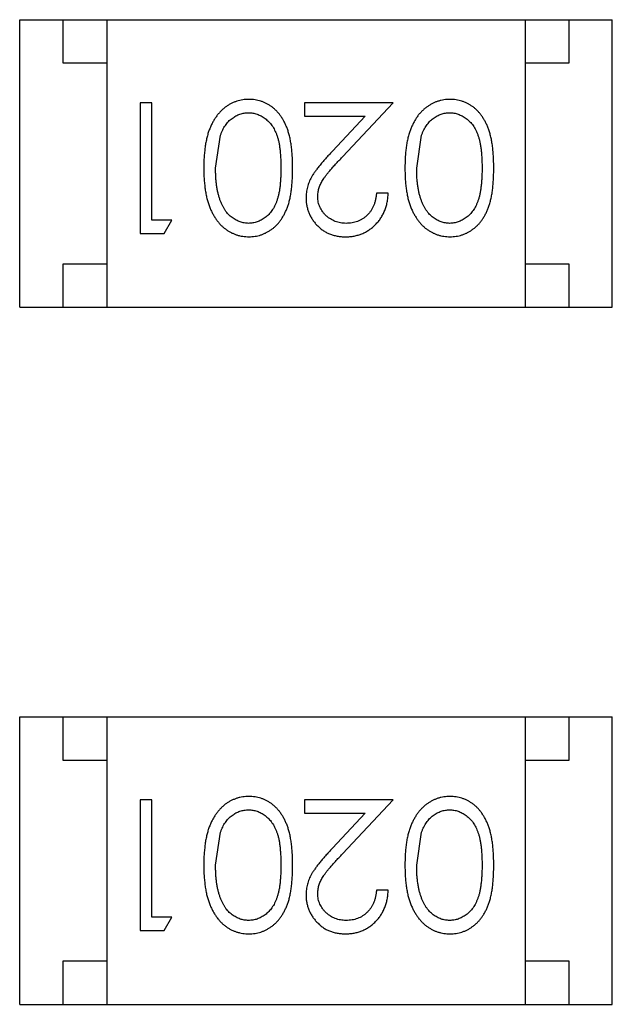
# Model space of a CAD drawing. Header units: inches. Extents: x -13 to 240, y -18 to 126.
# Tile 39 of 112: x 203.402 to 204.082, y 33.601 to 34.731. Entities that reach past the tile are written whole.
import ezdxf

# ---------------------------------------------------------------- set-up
doc = ezdxf.new("R2010")
doc.units = ezdxf.units.IN
doc.header["$LTSCALE"] = 1.21
doc.header["$MEASUREMENT"] = 0
doc.layers.get('0').update_dxf_attribs({"linetype": 'CONTINUOUS'})

msp = doc.modelspace()

# ---------------------------------------------------------------- linework, layer by layer
at = {"color": 7, "linetype": 'Continuous'}
for p, q in [((203.4017, 34.4014), (203.4017, 34.7314)), ((203.4017, 34.7314), (204.0817, 34.7314)), ((203.4517, 34.6814), (203.4517, 34.7314)), ((203.5017, 34.7314), (203.5017, 34.4014)), ((203.9817, 34.7314), (203.9817, 34.4014)), ((204.0317, 34.7314), (204.0317, 34.6814)), ((204.0817, 34.4014), (204.0817, 34.7314)), ((203.5017, 34.6814), (203.4517, 34.6814)), ((204.0317, 34.6814), (203.9817, 34.6814)), ((203.5399, 34.6362), (203.5399, 34.4862)), ((203.5533, 34.6362), (203.5399, 34.6362)), ((203.5533, 34.5015), (203.5533, 34.6362)), ((203.7283, 34.6362), (203.7283, 34.6208)), ((203.8303, 34.6362), (203.7283, 34.6362)), ((203.7721, 34.5741), (203.8303, 34.6362)), ((203.7283, 34.6208), (203.7981, 34.6208)), ((203.7981, 34.6208), (203.7606, 34.5807)), ((203.6264, 34.5612), (203.6321, 34.5989)), ((203.8572, 34.5612), (203.8629, 34.5989)), ((203.8245, 34.5323), (203.811, 34.5323)), ((203.5764, 34.5015), (203.5533, 34.5015)), ((203.5676, 34.4862), (203.5764, 34.5015)), ((203.5399, 34.4862), (203.5676, 34.4862)), ((203.4517, 34.4014), (203.4517, 34.4514)), ((203.4517, 34.4514), (203.5017, 34.4514)), ((203.9817, 34.4514), (204.0317, 34.4514)), ((204.0317, 34.4514), (204.0317, 34.4014)), ((203.4017, 34.4014), (204.0817, 34.4014)), ((203.4017, 33.6014), (203.4017, 33.9314)), ((203.4017, 33.9314), (204.0817, 33.9314)), ((203.4517, 33.8814), (203.4517, 33.9314)), ((203.5017, 33.9314), (203.5017, 33.6014)), ((203.9817, 33.9314), (203.9817, 33.6014)), ((204.0317, 33.9314), (204.0317, 33.8814)), ((204.0817, 33.6014), (204.0817, 33.9314)), ((203.5017, 33.8814), (203.4517, 33.8814)), ((204.0317, 33.8814), (203.9817, 33.8814)), ((203.5399, 33.8362), (203.5399, 33.6862)), ((203.5533, 33.8362), (203.5399, 33.8362)), ((203.5533, 33.7015), (203.5533, 33.8362)), ((203.7283, 33.8362), (203.7283, 33.8208)), ((203.8303, 33.8362), (203.7283, 33.8362)), ((203.7721, 33.7741), (203.8303, 33.8362)), ((203.7283, 33.8208), (203.7981, 33.8208)), ((203.7981, 33.8208), (203.7606, 33.7807)), ((203.6264, 33.7612), (203.6321, 33.7989)), ((203.8572, 33.7612), (203.8629, 33.7989)), ((203.8245, 33.7323), (203.811, 33.7323)), ((203.5764, 33.7015), (203.5533, 33.7015)), ((203.5676, 33.6862), (203.5764, 33.7015)), ((203.5399, 33.6862), (203.5676, 33.6862)), ((203.4517, 33.6014), (203.4517, 33.6514)), ((203.4517, 33.6514), (203.5017, 33.6514)), ((203.9817, 33.6514), (204.0317, 33.6514)), ((204.0317, 33.6514), (204.0317, 33.6014)), ((203.4017, 33.6014), (204.0817, 33.6014))]:
    msp.add_line(p, q, dxfattribs=at)
for points, knots in [([(203.6647, 34.64), (203.6635, 34.64), (203.6612, 34.6399), (203.6576, 34.6395), (203.6542, 34.6388), (203.6509, 34.6379), (203.6476, 34.6367), (203.6444, 34.6353), (203.6413, 34.6335), (203.6383, 34.6315), (203.6354, 34.6293), (203.6327, 34.6267), (203.6301, 34.624), (203.6277, 34.6209), (203.6254, 34.6176), (203.6234, 34.614), (203.6214, 34.6102), (203.6196, 34.6062), (203.618, 34.6018), (203.6167, 34.597), (203.6155, 34.5919), (203.6146, 34.5865), (203.6139, 34.5807), (203.6133, 34.5745), (203.613, 34.568), (203.613, 34.5635), (203.613, 34.5612)], [0, 0, 0, 0, 0.033824, 0.067298, 0.10028, 0.133019, 0.165736, 0.198792, 0.232372, 0.266409, 0.301016, 0.336196, 0.371972, 0.408574, 0.446394, 0.485225, 0.525372, 0.567224, 0.611081, 0.65775, 0.70702, 0.759235, 0.814484, 0.873227, 0.934937, 1, 1, 1, 1]), ([(203.7149, 34.5612), (203.7149, 34.5636), (203.7148, 34.5682), (203.7145, 34.575), (203.714, 34.5814), (203.7133, 34.5873), (203.7124, 34.5928), (203.7114, 34.598), (203.71, 34.6027), (203.7085, 34.607), (203.7068, 34.611), (203.705, 34.6148), (203.703, 34.6182), (203.7008, 34.6214), (203.6985, 34.6244), (203.696, 34.6271), (203.6933, 34.6296), (203.6906, 34.6318), (203.6876, 34.6337), (203.6846, 34.6354), (203.6815, 34.6368), (203.6783, 34.638), (203.6751, 34.6389), (203.6717, 34.6395), (203.6682, 34.6399), (203.6659, 34.64), (203.6647, 34.64)], [0, 0, 0, 0, 0.068113, 0.132564, 0.193427, 0.250218, 0.303569, 0.353576, 0.400235, 0.443586, 0.484619, 0.524292, 0.56238, 0.599049, 0.63494, 0.669782, 0.704009, 0.737842, 0.771098, 0.803896, 0.836415, 0.868639, 0.900715, 0.933378, 0.966213, 1, 1, 1, 1]), ([(203.8955, 34.64), (203.8943, 34.64), (203.8919, 34.6399), (203.8884, 34.6395), (203.885, 34.6388), (203.8816, 34.6379), (203.8784, 34.6367), (203.8752, 34.6353), (203.8721, 34.6335), (203.8691, 34.6315), (203.8662, 34.6293), (203.8635, 34.6267), (203.8608, 34.624), (203.8584, 34.6209), (203.8562, 34.6176), (203.8541, 34.614), (203.8522, 34.6102), (203.8504, 34.6062), (203.8488, 34.6018), (203.8475, 34.597), (203.8463, 34.5919), (203.8453, 34.5865), (203.8446, 34.5807), (203.8441, 34.5745), (203.8438, 34.568), (203.8438, 34.5635), (203.8437, 34.5612)], [0, 0, 0, 0, 0.033824, 0.067298, 0.10028, 0.133019, 0.165736, 0.198792, 0.232372, 0.266409, 0.301016, 0.336196, 0.371972, 0.408574, 0.446394, 0.485225, 0.525372, 0.567224, 0.611081, 0.65775, 0.70702, 0.759235, 0.814484, 0.873227, 0.934937, 1, 1, 1, 1]), ([(203.9456, 34.5612), (203.9456, 34.5636), (203.9456, 34.5682), (203.9453, 34.575), (203.9448, 34.5814), (203.9441, 34.5873), (203.9432, 34.5928), (203.9421, 34.598), (203.9408, 34.6027), (203.9393, 34.607), (203.9376, 34.611), (203.9357, 34.6148), (203.9337, 34.6182), (203.9315, 34.6214), (203.9292, 34.6244), (203.9268, 34.6271), (203.9241, 34.6296), (203.9213, 34.6318), (203.9184, 34.6337), (203.9154, 34.6354), (203.9123, 34.6368), (203.9091, 34.638), (203.9058, 34.6389), (203.9025, 34.6395), (203.899, 34.6399), (203.8967, 34.64), (203.8955, 34.64)], [0, 0, 0, 0, 0.068113, 0.132564, 0.193427, 0.250218, 0.303569, 0.353576, 0.400235, 0.443586, 0.484619, 0.524292, 0.56238, 0.599049, 0.63494, 0.669782, 0.704009, 0.737842, 0.771098, 0.803896, 0.836415, 0.868639, 0.900715, 0.933378, 0.966213, 1, 1, 1, 1]), ([(203.6321, 34.5989), (203.6325, 34.5999), (203.6332, 34.602), (203.6346, 34.6049), (203.636, 34.6076), (203.6376, 34.6101), (203.6394, 34.6124), (203.6412, 34.6146), (203.6432, 34.6165), (203.6461, 34.6187), (203.6497, 34.6211), (203.6544, 34.6231), (203.6593, 34.6244), (203.6626, 34.6245), (203.6643, 34.6246)], [0, 0, 0, 0, 0.075949, 0.148549, 0.218996, 0.286119, 0.351826, 0.416074, 0.478265, 0.540325, 0.660405, 0.774606, 0.887187, 1, 1, 1, 1]), ([(203.6643, 34.6246), (203.6659, 34.6245), (203.6692, 34.6244), (203.6741, 34.6231), (203.6788, 34.621), (203.6826, 34.6186), (203.6855, 34.6163), (203.6875, 34.6144), (203.6894, 34.6122), (203.6912, 34.6099), (203.6928, 34.6074), (203.6943, 34.6047), (203.6956, 34.6018), (203.6969, 34.5987), (203.698, 34.5953), (203.6989, 34.5915), (203.6997, 34.5874), (203.7003, 34.5829), (203.7008, 34.578), (203.7011, 34.5727), (203.7014, 34.567), (203.7014, 34.5632), (203.7014, 34.5612)], [0, 0, 0, 0, 0.060034, 0.120278, 0.182348, 0.247919, 0.281641, 0.315701, 0.350322, 0.385703, 0.421819, 0.459196, 0.497866, 0.538301, 0.58121, 0.628183, 0.679403, 0.734699, 0.794074, 0.858416, 0.927049, 1, 1, 1, 1]), ([(203.8629, 34.5989), (203.8633, 34.5999), (203.864, 34.602), (203.8653, 34.6049), (203.8668, 34.6076), (203.8684, 34.6101), (203.8702, 34.6124), (203.872, 34.6146), (203.874, 34.6165), (203.8768, 34.6187), (203.8805, 34.6211), (203.8852, 34.6231), (203.8901, 34.6244), (203.8934, 34.6245), (203.895, 34.6246)], [0, 0, 0, 0, 0.075949, 0.148549, 0.218996, 0.286119, 0.351826, 0.416074, 0.478265, 0.540325, 0.660405, 0.774606, 0.887187, 1, 1, 1, 1]), ([(203.895, 34.6246), (203.8967, 34.6245), (203.9, 34.6244), (203.9049, 34.6231), (203.9096, 34.621), (203.9134, 34.6186), (203.9162, 34.6163), (203.9183, 34.6144), (203.9202, 34.6122), (203.922, 34.6099), (203.9236, 34.6074), (203.925, 34.6047), (203.9264, 34.6018), (203.9276, 34.5987), (203.9287, 34.5953), (203.9297, 34.5915), (203.9304, 34.5874), (203.9311, 34.5829), (203.9316, 34.578), (203.9319, 34.5727), (203.9322, 34.567), (203.9322, 34.5632), (203.9322, 34.5612)], [0, 0, 0, 0, 0.060034, 0.120278, 0.182348, 0.247919, 0.281641, 0.315701, 0.350322, 0.385703, 0.421819, 0.459196, 0.497866, 0.538301, 0.58121, 0.628183, 0.679403, 0.734699, 0.794074, 0.858416, 0.927049, 1, 1, 1, 1]), ([(203.7606, 34.5807), (203.7592, 34.5792), (203.7564, 34.5762), (203.7525, 34.5719), (203.7489, 34.5677), (203.7457, 34.5638), (203.7428, 34.5602), (203.7404, 34.5568), (203.7383, 34.5537), (203.7359, 34.5499), (203.7336, 34.5451), (203.7317, 34.5392), (203.7305, 34.5331), (203.7303, 34.529), (203.7303, 34.5269)], [0, 0, 0, 0, 0.09953, 0.192079, 0.277712, 0.357454, 0.429648, 0.495771, 0.555538, 0.608657, 0.707578, 0.804328, 0.901298, 1, 1, 1, 1]), ([(203.7437, 34.5281), (203.7438, 34.5297), (203.7439, 34.533), (203.7449, 34.5378), (203.7467, 34.5424), (203.7486, 34.5462), (203.7507, 34.5493), (203.7526, 34.552), (203.7549, 34.5549), (203.7576, 34.5582), (203.7606, 34.5618), (203.7641, 34.5656), (203.768, 34.5698), (203.7707, 34.5726), (203.7721, 34.5741)], [0, 0, 0, 0, 0.088014, 0.174976, 0.2638, 0.355443, 0.406413, 0.465519, 0.533076, 0.609353, 0.693899, 0.787171, 0.889197, 1, 1, 1, 1]), ([(203.613, 34.5612), (203.613, 34.5589), (203.613, 34.5544), (203.6133, 34.5479), (203.6139, 34.5416), (203.6146, 34.5358), (203.6156, 34.5303), (203.6167, 34.5252), (203.6181, 34.5205), (203.6197, 34.516), (203.6216, 34.5119), (203.6235, 34.5081), (203.6256, 34.5046), (203.6278, 34.5012), (203.6302, 34.4982), (203.6328, 34.4954), (203.6355, 34.4929), (203.6384, 34.4907), (203.6414, 34.4887), (203.6445, 34.487), (203.6476, 34.4855), (203.6509, 34.4844), (203.6542, 34.4834), (203.6577, 34.4828), (203.6612, 34.4824), (203.6635, 34.4823), (203.6647, 34.4823)], [0, 0, 0, 0, 0.065278, 0.127205, 0.186168, 0.241675, 0.294115, 0.343609, 0.390387, 0.434463, 0.476646, 0.517002, 0.555936, 0.593716, 0.630057, 0.665601, 0.700745, 0.734917, 0.768681, 0.802087, 0.834849, 0.867433, 0.900138, 0.932806, 0.966212, 1, 1, 1, 1]), ([(203.6643, 34.4977), (203.6626, 34.4978), (203.6594, 34.498), (203.6545, 34.4992), (203.6498, 34.5013), (203.6461, 34.5037), (203.6432, 34.506), (203.6412, 34.508), (203.6392, 34.5102), (203.6374, 34.5127), (203.6357, 34.5154), (203.6342, 34.5183), (203.6327, 34.5215), (203.6314, 34.5249), (203.6303, 34.5286), (203.6292, 34.5325), (203.6284, 34.5367), (203.6276, 34.5411), (203.6271, 34.5458), (203.6267, 34.5507), (203.6265, 34.5558), (203.6264, 34.5593), (203.6264, 34.5612)], [0, 0, 0, 0, 0.059689, 0.119507, 0.181075, 0.246162, 0.279894, 0.314468, 0.350403, 0.387474, 0.426147, 0.466624, 0.508745, 0.553328, 0.600058, 0.649177, 0.700552, 0.754894, 0.811825, 0.871514, 0.934319, 1, 1, 1, 1]), ([(203.7014, 34.5612), (203.7014, 34.5591), (203.7014, 34.5552), (203.7011, 34.5496), (203.7008, 34.5443), (203.7003, 34.5394), (203.6997, 34.5349), (203.6988, 34.5307), (203.6979, 34.527), (203.6968, 34.5236), (203.6956, 34.5204), (203.6943, 34.5175), (203.6928, 34.5148), (203.6911, 34.5123), (203.6894, 34.51), (203.6875, 34.5079), (203.6855, 34.5059), (203.6826, 34.5037), (203.6789, 34.5013), (203.6742, 34.4992), (203.6693, 34.498), (203.6659, 34.4978), (203.6643, 34.4977)], [0, 0, 0, 0, 0.073302, 0.142286, 0.206253, 0.266017, 0.321612, 0.372532, 0.419497, 0.462398, 0.502825, 0.541489, 0.579034, 0.615143, 0.650298, 0.684912, 0.718701, 0.752189, 0.817245, 0.879117, 0.939613, 1, 1, 1, 1]), ([(203.6647, 34.4823), (203.6659, 34.4823), (203.6682, 34.4824), (203.6717, 34.4828), (203.6751, 34.4834), (203.6784, 34.4844), (203.6816, 34.4855), (203.6847, 34.487), (203.6877, 34.4887), (203.6907, 34.4907), (203.6935, 34.4929), (203.6962, 34.4953), (203.6986, 34.498), (203.7009, 34.501), (203.7031, 34.5042), (203.7051, 34.5077), (203.7069, 34.5114), (203.7086, 34.5153), (203.7101, 34.5196), (203.7114, 34.5243), (203.7125, 34.5294), (203.7133, 34.535), (203.714, 34.5409), (203.7145, 34.5473), (203.7148, 34.5541), (203.7149, 34.5588), (203.7149, 34.5612)], [0, 0, 0, 0, 0.033742, 0.066533, 0.099153, 0.13154, 0.164087, 0.196563, 0.229707, 0.263315, 0.297504, 0.331686, 0.366482, 0.4021, 0.438958, 0.476748, 0.515985, 0.556589, 0.599519, 0.645765, 0.695487, 0.748721, 0.805687, 0.866754, 0.931405, 1, 1, 1, 1]), ([(203.8437, 34.5612), (203.8438, 34.5589), (203.8438, 34.5544), (203.8441, 34.5479), (203.8446, 34.5416), (203.8454, 34.5358), (203.8463, 34.5303), (203.8475, 34.5252), (203.8489, 34.5205), (203.8505, 34.516), (203.8523, 34.5119), (203.8542, 34.5081), (203.8564, 34.5046), (203.8586, 34.5012), (203.861, 34.4982), (203.8636, 34.4954), (203.8663, 34.4929), (203.8692, 34.4907), (203.8721, 34.4887), (203.8752, 34.487), (203.8784, 34.4855), (203.8817, 34.4844), (203.885, 34.4834), (203.8884, 34.4828), (203.8919, 34.4824), (203.8943, 34.4823), (203.8955, 34.4823)], [0, 0, 0, 0, 0.065278, 0.127205, 0.186168, 0.241675, 0.294115, 0.343609, 0.390387, 0.434463, 0.476646, 0.517002, 0.555936, 0.593716, 0.630057, 0.665601, 0.700745, 0.734917, 0.768681, 0.802087, 0.834849, 0.867433, 0.900138, 0.932806, 0.966212, 1, 1, 1, 1]), ([(203.895, 34.4977), (203.8934, 34.4978), (203.8901, 34.498), (203.8853, 34.4992), (203.8806, 34.5013), (203.8769, 34.5037), (203.874, 34.506), (203.8719, 34.508), (203.87, 34.5102), (203.8682, 34.5127), (203.8665, 34.5154), (203.8649, 34.5183), (203.8635, 34.5215), (203.8622, 34.5249), (203.861, 34.5286), (203.8599, 34.5325), (203.8591, 34.5367), (203.8584, 34.5411), (203.8579, 34.5458), (203.8574, 34.5507), (203.8573, 34.5558), (203.8572, 34.5593), (203.8572, 34.5612)], [0, 0, 0, 0, 0.059689, 0.119507, 0.181075, 0.246162, 0.279894, 0.314468, 0.350403, 0.387474, 0.426147, 0.466624, 0.508745, 0.553328, 0.600058, 0.649177, 0.700552, 0.754894, 0.811825, 0.871514, 0.934319, 1, 1, 1, 1]), ([(203.9322, 34.5612), (203.9322, 34.5591), (203.9322, 34.5552), (203.9319, 34.5496), (203.9316, 34.5443), (203.931, 34.5394), (203.9305, 34.5349), (203.9296, 34.5307), (203.9287, 34.527), (203.9276, 34.5236), (203.9264, 34.5204), (203.925, 34.5175), (203.9235, 34.5148), (203.9219, 34.5123), (203.9201, 34.51), (203.9183, 34.5079), (203.9162, 34.5059), (203.9134, 34.5037), (203.9096, 34.5013), (203.9049, 34.4992), (203.9, 34.498), (203.8967, 34.4978), (203.895, 34.4977)], [0, 0, 0, 0, 0.073302, 0.142286, 0.206253, 0.266017, 0.321612, 0.372532, 0.419497, 0.462398, 0.502825, 0.541489, 0.579034, 0.615143, 0.650298, 0.684912, 0.718701, 0.752189, 0.817245, 0.879117, 0.939613, 1, 1, 1, 1]), ([(203.8955, 34.4823), (203.8967, 34.4823), (203.899, 34.4824), (203.9025, 34.4828), (203.9058, 34.4834), (203.9091, 34.4844), (203.9123, 34.4855), (203.9155, 34.487), (203.9185, 34.4887), (203.9214, 34.4907), (203.9242, 34.4929), (203.9269, 34.4953), (203.9294, 34.498), (203.9317, 34.501), (203.9339, 34.5042), (203.9359, 34.5077), (203.9377, 34.5114), (203.9394, 34.5153), (203.9409, 34.5196), (203.9421, 34.5243), (203.9433, 34.5294), (203.9441, 34.535), (203.9448, 34.5409), (203.9453, 34.5473), (203.9456, 34.5541), (203.9456, 34.5588), (203.9456, 34.5612)], [0, 0, 0, 0, 0.033742, 0.066533, 0.099153, 0.13154, 0.164087, 0.196563, 0.229707, 0.263315, 0.297504, 0.331686, 0.366482, 0.4021, 0.438958, 0.476748, 0.515985, 0.556589, 0.599519, 0.645765, 0.695487, 0.748721, 0.805687, 0.866754, 0.931405, 1, 1, 1, 1]), ([(203.7303, 34.5269), (203.7303, 34.5254), (203.7304, 34.5225), (203.731, 34.5182), (203.732, 34.514), (203.7333, 34.51), (203.7351, 34.5062), (203.7373, 34.5025), (203.7398, 34.4989), (203.7428, 34.4955), (203.746, 34.4924), (203.7495, 34.4897), (203.7532, 34.4874), (203.7572, 34.4855), (203.7615, 34.4841), (203.766, 34.4831), (203.7707, 34.4824), (203.7739, 34.4823), (203.7756, 34.4823)], [0, 0, 0, 0, 0.06271, 0.123347, 0.183401, 0.242828, 0.302097, 0.36242, 0.423725, 0.487032, 0.550491, 0.612709, 0.674265, 0.73617, 0.799211, 0.863483, 0.930525, 1, 1, 1, 1]), ([(203.7763, 34.4977), (203.7751, 34.4977), (203.7729, 34.4978), (203.7697, 34.4982), (203.7666, 34.4989), (203.7636, 34.4999), (203.7608, 34.5012), (203.7581, 34.5027), (203.7555, 34.5046), (203.7531, 34.5066), (203.7509, 34.5089), (203.749, 34.5113), (203.7474, 34.5139), (203.746, 34.5165), (203.745, 34.5192), (203.7443, 34.5221), (203.7438, 34.5251), (203.7438, 34.5271), (203.7437, 34.5281)], [0, 0, 0, 0, 0.068027, 0.133505, 0.19695, 0.26027, 0.322741, 0.384982, 0.448465, 0.513424, 0.578224, 0.640011, 0.700094, 0.760067, 0.819012, 0.877878, 0.938035, 1, 1, 1, 1]), ([(203.7756, 34.4823), (203.7772, 34.4823), (203.7805, 34.4824), (203.7854, 34.4831), (203.79, 34.4842), (203.7944, 34.4857), (203.7986, 34.4877), (203.8027, 34.4902), (203.8065, 34.493), (203.81, 34.4963), (203.8133, 34.4999), (203.8162, 34.5038), (203.8186, 34.508), (203.8206, 34.5124), (203.8223, 34.517), (203.8234, 34.5219), (203.8242, 34.527), (203.8244, 34.5305), (203.8245, 34.5323)], [0, 0, 0, 0, 0.06445, 0.126725, 0.187421, 0.247417, 0.306749, 0.366595, 0.427749, 0.490235, 0.553031, 0.614805, 0.676505, 0.738096, 0.801021, 0.864897, 0.931209, 1, 1, 1, 1]), ([(203.811, 34.5323), (203.8109, 34.531), (203.8107, 34.5284), (203.8099, 34.5246), (203.809, 34.521), (203.8077, 34.5177), (203.8062, 34.5146), (203.8045, 34.5118), (203.8025, 34.5091), (203.8002, 34.5068), (203.7978, 34.5046), (203.7951, 34.5028), (203.7924, 34.5012), (203.7894, 34.4999), (203.7864, 34.4989), (203.7831, 34.4982), (203.7797, 34.4978), (203.7774, 34.4977), (203.7763, 34.4977)], [0, 0, 0, 0, 0.073648, 0.143686, 0.210962, 0.275557, 0.338064, 0.399311, 0.4594, 0.51934, 0.579024, 0.637809, 0.695959, 0.754122, 0.813113, 0.873453, 0.935561, 1, 1, 1, 1]), ([(203.6647, 33.84), (203.6635, 33.84), (203.6612, 33.84), (203.6576, 33.8395), (203.6542, 33.8389), (203.6509, 33.8379), (203.6476, 33.8367), (203.6444, 33.8353), (203.6413, 33.8335), (203.6383, 33.8315), (203.6354, 33.8293), (203.6327, 33.8267), (203.6301, 33.824), (203.6277, 33.8209), (203.6254, 33.8176), (203.6234, 33.8141), (203.6214, 33.8103), (203.6196, 33.8062), (203.618, 33.8018), (203.6167, 33.7971), (203.6155, 33.792), (203.6146, 33.7865), (203.6139, 33.7807), (203.6133, 33.7745), (203.613, 33.768), (203.613, 33.7635), (203.613, 33.7612)], [0, 0, 0, 0, 0.033824, 0.067298, 0.10028, 0.133019, 0.165736, 0.198792, 0.232372, 0.266409, 0.301016, 0.336196, 0.371972, 0.408574, 0.446394, 0.485225, 0.525372, 0.567224, 0.611081, 0.65775, 0.70702, 0.759235, 0.814484, 0.873227, 0.934937, 1, 1, 1, 1]), ([(203.7149, 33.7612), (203.7149, 33.7636), (203.7148, 33.7682), (203.7145, 33.775), (203.714, 33.7814), (203.7133, 33.7873), (203.7124, 33.7928), (203.7114, 33.798), (203.71, 33.8027), (203.7085, 33.807), (203.7068, 33.811), (203.705, 33.8148), (203.703, 33.8182), (203.7008, 33.8214), (203.6985, 33.8244), (203.696, 33.8271), (203.6933, 33.8296), (203.6906, 33.8318), (203.6876, 33.8337), (203.6846, 33.8354), (203.6815, 33.8368), (203.6783, 33.838), (203.6751, 33.8389), (203.6717, 33.8395), (203.6682, 33.84), (203.6659, 33.84), (203.6647, 33.84)], [0, 0, 0, 0, 0.068113, 0.132564, 0.193427, 0.250218, 0.303569, 0.353576, 0.400235, 0.443586, 0.484619, 0.524292, 0.56238, 0.599049, 0.63494, 0.669782, 0.704009, 0.737842, 0.771098, 0.803896, 0.836415, 0.868639, 0.900715, 0.933378, 0.966213, 1, 1, 1, 1]), ([(203.8955, 33.84), (203.8943, 33.84), (203.8919, 33.84), (203.8884, 33.8395), (203.885, 33.8389), (203.8816, 33.8379), (203.8784, 33.8367), (203.8752, 33.8353), (203.8721, 33.8335), (203.8691, 33.8315), (203.8662, 33.8293), (203.8635, 33.8267), (203.8608, 33.824), (203.8584, 33.8209), (203.8562, 33.8176), (203.8541, 33.8141), (203.8522, 33.8103), (203.8504, 33.8062), (203.8488, 33.8018), (203.8475, 33.7971), (203.8463, 33.792), (203.8453, 33.7865), (203.8446, 33.7807), (203.8441, 33.7745), (203.8438, 33.768), (203.8438, 33.7635), (203.8437, 33.7612)], [0, 0, 0, 0, 0.033824, 0.067298, 0.10028, 0.133019, 0.165736, 0.198792, 0.232372, 0.266409, 0.301016, 0.336196, 0.371972, 0.408574, 0.446394, 0.485225, 0.525372, 0.567224, 0.611081, 0.65775, 0.70702, 0.759235, 0.814484, 0.873227, 0.934937, 1, 1, 1, 1]), ([(203.9456, 33.7612), (203.9456, 33.7636), (203.9456, 33.7682), (203.9453, 33.775), (203.9448, 33.7814), (203.9441, 33.7873), (203.9432, 33.7928), (203.9421, 33.798), (203.9408, 33.8027), (203.9393, 33.807), (203.9376, 33.811), (203.9357, 33.8148), (203.9337, 33.8182), (203.9315, 33.8214), (203.9292, 33.8244), (203.9268, 33.8271), (203.9241, 33.8296), (203.9213, 33.8318), (203.9184, 33.8337), (203.9154, 33.8354), (203.9123, 33.8368), (203.9091, 33.838), (203.9058, 33.8389), (203.9025, 33.8395), (203.899, 33.84), (203.8967, 33.84), (203.8955, 33.84)], [0, 0, 0, 0, 0.068113, 0.132564, 0.193427, 0.250218, 0.303569, 0.353576, 0.400235, 0.443586, 0.484619, 0.524292, 0.56238, 0.599049, 0.63494, 0.669782, 0.704009, 0.737842, 0.771098, 0.803896, 0.836415, 0.868639, 0.900715, 0.933378, 0.966213, 1, 1, 1, 1]), ([(203.6321, 33.7989), (203.6325, 33.7999), (203.6332, 33.802), (203.6346, 33.8049), (203.636, 33.8076), (203.6376, 33.8101), (203.6394, 33.8125), (203.6412, 33.8146), (203.6432, 33.8165), (203.6461, 33.8188), (203.6497, 33.8211), (203.6544, 33.8231), (203.6593, 33.8244), (203.6626, 33.8246), (203.6643, 33.8246)], [0, 0, 0, 0, 0.075949, 0.148549, 0.218996, 0.286119, 0.351826, 0.416074, 0.478265, 0.540325, 0.660405, 0.774606, 0.887187, 1, 1, 1, 1]), ([(203.6643, 33.8246), (203.6659, 33.8245), (203.6692, 33.8244), (203.6741, 33.8231), (203.6788, 33.821), (203.6826, 33.8186), (203.6855, 33.8163), (203.6875, 33.8144), (203.6894, 33.8122), (203.6912, 33.8099), (203.6928, 33.8074), (203.6943, 33.8047), (203.6956, 33.8018), (203.6969, 33.7987), (203.698, 33.7953), (203.6989, 33.7915), (203.6997, 33.7874), (203.7003, 33.7829), (203.7008, 33.778), (203.7011, 33.7727), (203.7014, 33.7671), (203.7014, 33.7632), (203.7014, 33.7612)], [0, 0, 0, 0, 0.060034, 0.120278, 0.182348, 0.247919, 0.281641, 0.315701, 0.350322, 0.385703, 0.421819, 0.459196, 0.497866, 0.538301, 0.58121, 0.628183, 0.679403, 0.734699, 0.794074, 0.858416, 0.927049, 1, 1, 1, 1]), ([(203.8629, 33.7989), (203.8633, 33.7999), (203.864, 33.802), (203.8653, 33.8049), (203.8668, 33.8076), (203.8684, 33.8101), (203.8702, 33.8125), (203.872, 33.8146), (203.874, 33.8165), (203.8768, 33.8188), (203.8805, 33.8211), (203.8852, 33.8231), (203.8901, 33.8244), (203.8934, 33.8246), (203.895, 33.8246)], [0, 0, 0, 0, 0.075949, 0.148549, 0.218996, 0.286119, 0.351826, 0.416074, 0.478265, 0.540325, 0.660405, 0.774606, 0.887187, 1, 1, 1, 1]), ([(203.895, 33.8246), (203.8967, 33.8245), (203.9, 33.8244), (203.9049, 33.8231), (203.9096, 33.821), (203.9134, 33.8186), (203.9162, 33.8163), (203.9183, 33.8144), (203.9202, 33.8122), (203.922, 33.8099), (203.9236, 33.8074), (203.925, 33.8047), (203.9264, 33.8018), (203.9276, 33.7987), (203.9287, 33.7953), (203.9297, 33.7915), (203.9304, 33.7874), (203.9311, 33.7829), (203.9316, 33.778), (203.9319, 33.7727), (203.9322, 33.7671), (203.9322, 33.7632), (203.9322, 33.7612)], [0, 0, 0, 0, 0.060034, 0.120278, 0.182348, 0.247919, 0.281641, 0.315701, 0.350322, 0.385703, 0.421819, 0.459196, 0.497866, 0.538301, 0.58121, 0.628183, 0.679403, 0.734699, 0.794074, 0.858416, 0.927049, 1, 1, 1, 1]), ([(203.7606, 33.7807), (203.7592, 33.7792), (203.7564, 33.7762), (203.7525, 33.7719), (203.7489, 33.7677), (203.7457, 33.7639), (203.7428, 33.7602), (203.7404, 33.7568), (203.7383, 33.7537), (203.7359, 33.7499), (203.7336, 33.7451), (203.7317, 33.7392), (203.7305, 33.7331), (203.7303, 33.729), (203.7303, 33.7269)], [0, 0, 0, 0, 0.09953, 0.192079, 0.277712, 0.357454, 0.429648, 0.495771, 0.555538, 0.608657, 0.707578, 0.804328, 0.901298, 1, 1, 1, 1]), ([(203.7437, 33.7281), (203.7438, 33.7297), (203.7439, 33.733), (203.7449, 33.7378), (203.7467, 33.7424), (203.7486, 33.7462), (203.7507, 33.7493), (203.7526, 33.752), (203.7549, 33.755), (203.7576, 33.7582), (203.7606, 33.7618), (203.7641, 33.7656), (203.768, 33.7698), (203.7707, 33.7726), (203.7721, 33.7741)], [0, 0, 0, 0, 0.088014, 0.174976, 0.2638, 0.355443, 0.406413, 0.465519, 0.533076, 0.609353, 0.693899, 0.787171, 0.889197, 1, 1, 1, 1]), ([(203.613, 33.7612), (203.613, 33.7589), (203.613, 33.7544), (203.6133, 33.7479), (203.6139, 33.7417), (203.6146, 33.7358), (203.6156, 33.7303), (203.6167, 33.7252), (203.6181, 33.7205), (203.6197, 33.716), (203.6216, 33.712), (203.6235, 33.7081), (203.6256, 33.7046), (203.6278, 33.7013), (203.6302, 33.6982), (203.6328, 33.6955), (203.6355, 33.6929), (203.6384, 33.6907), (203.6414, 33.6887), (203.6445, 33.687), (203.6476, 33.6855), (203.6509, 33.6844), (203.6542, 33.6834), (203.6577, 33.6828), (203.6612, 33.6824), (203.6635, 33.6823), (203.6647, 33.6823)], [0, 0, 0, 0, 0.065278, 0.127205, 0.186168, 0.241675, 0.294115, 0.343609, 0.390387, 0.434463, 0.476646, 0.517002, 0.555936, 0.593716, 0.630057, 0.665601, 0.700745, 0.734917, 0.768681, 0.802087, 0.834849, 0.867433, 0.900138, 0.932806, 0.966212, 1, 1, 1, 1]), ([(203.6643, 33.6977), (203.6626, 33.6978), (203.6594, 33.698), (203.6545, 33.6992), (203.6498, 33.7013), (203.6461, 33.7037), (203.6432, 33.706), (203.6412, 33.708), (203.6392, 33.7102), (203.6374, 33.7127), (203.6357, 33.7154), (203.6342, 33.7183), (203.6327, 33.7215), (203.6314, 33.7249), (203.6303, 33.7286), (203.6292, 33.7325), (203.6284, 33.7367), (203.6276, 33.7411), (203.6271, 33.7458), (203.6267, 33.7507), (203.6265, 33.7558), (203.6264, 33.7594), (203.6264, 33.7612)], [0, 0, 0, 0, 0.059689, 0.119507, 0.181075, 0.246162, 0.279894, 0.314468, 0.350403, 0.387474, 0.426147, 0.466624, 0.508745, 0.553328, 0.600058, 0.649177, 0.700552, 0.754894, 0.811825, 0.871514, 0.934319, 1, 1, 1, 1]), ([(203.7014, 33.7612), (203.7014, 33.7592), (203.7014, 33.7552), (203.7011, 33.7496), (203.7008, 33.7443), (203.7003, 33.7394), (203.6997, 33.7349), (203.6988, 33.7307), (203.6979, 33.727), (203.6968, 33.7236), (203.6956, 33.7205), (203.6943, 33.7175), (203.6928, 33.7148), (203.6911, 33.7123), (203.6894, 33.71), (203.6875, 33.7079), (203.6855, 33.7059), (203.6826, 33.7037), (203.6789, 33.7013), (203.6742, 33.6992), (203.6693, 33.698), (203.6659, 33.6978), (203.6643, 33.6977)], [0, 0, 0, 0, 0.073302, 0.142286, 0.206253, 0.266017, 0.321612, 0.372532, 0.419497, 0.462398, 0.502825, 0.541489, 0.579034, 0.615143, 0.650298, 0.684912, 0.718701, 0.752189, 0.817245, 0.879117, 0.939613, 1, 1, 1, 1]), ([(203.6647, 33.6823), (203.6659, 33.6823), (203.6682, 33.6824), (203.6717, 33.6828), (203.6751, 33.6834), (203.6784, 33.6844), (203.6816, 33.6855), (203.6847, 33.687), (203.6877, 33.6887), (203.6907, 33.6907), (203.6935, 33.6929), (203.6962, 33.6953), (203.6986, 33.6981), (203.7009, 33.701), (203.7031, 33.7042), (203.7051, 33.7077), (203.7069, 33.7114), (203.7086, 33.7153), (203.7101, 33.7196), (203.7114, 33.7243), (203.7125, 33.7295), (203.7133, 33.735), (203.714, 33.741), (203.7145, 33.7473), (203.7148, 33.7541), (203.7149, 33.7588), (203.7149, 33.7612)], [0, 0, 0, 0, 0.033742, 0.066533, 0.099153, 0.13154, 0.164087, 0.196563, 0.229707, 0.263315, 0.297504, 0.331686, 0.366482, 0.4021, 0.438958, 0.476748, 0.515985, 0.556589, 0.599519, 0.645765, 0.695487, 0.748721, 0.805687, 0.866754, 0.931405, 1, 1, 1, 1]), ([(203.8437, 33.7612), (203.8438, 33.7589), (203.8438, 33.7544), (203.8441, 33.7479), (203.8446, 33.7417), (203.8454, 33.7358), (203.8463, 33.7303), (203.8475, 33.7252), (203.8489, 33.7205), (203.8505, 33.716), (203.8523, 33.712), (203.8542, 33.7081), (203.8564, 33.7046), (203.8586, 33.7013), (203.861, 33.6982), (203.8636, 33.6955), (203.8663, 33.6929), (203.8692, 33.6907), (203.8721, 33.6887), (203.8752, 33.687), (203.8784, 33.6855), (203.8817, 33.6844), (203.885, 33.6834), (203.8884, 33.6828), (203.8919, 33.6824), (203.8943, 33.6823), (203.8955, 33.6823)], [0, 0, 0, 0, 0.065278, 0.127205, 0.186168, 0.241675, 0.294115, 0.343609, 0.390387, 0.434463, 0.476646, 0.517002, 0.555936, 0.593716, 0.630057, 0.665601, 0.700745, 0.734917, 0.768681, 0.802087, 0.834849, 0.867433, 0.900138, 0.932806, 0.966212, 1, 1, 1, 1]), ([(203.895, 33.6977), (203.8934, 33.6978), (203.8901, 33.698), (203.8853, 33.6992), (203.8806, 33.7013), (203.8769, 33.7037), (203.874, 33.706), (203.8719, 33.708), (203.87, 33.7102), (203.8682, 33.7127), (203.8665, 33.7154), (203.8649, 33.7183), (203.8635, 33.7215), (203.8622, 33.7249), (203.861, 33.7286), (203.8599, 33.7325), (203.8591, 33.7367), (203.8584, 33.7411), (203.8579, 33.7458), (203.8574, 33.7507), (203.8573, 33.7558), (203.8572, 33.7594), (203.8572, 33.7612)], [0, 0, 0, 0, 0.059689, 0.119507, 0.181075, 0.246162, 0.279894, 0.314468, 0.350403, 0.387474, 0.426147, 0.466624, 0.508745, 0.553328, 0.600058, 0.649177, 0.700552, 0.754894, 0.811825, 0.871514, 0.934319, 1, 1, 1, 1]), ([(203.9322, 33.7612), (203.9322, 33.7592), (203.9322, 33.7552), (203.9319, 33.7496), (203.9316, 33.7443), (203.931, 33.7394), (203.9305, 33.7349), (203.9296, 33.7307), (203.9287, 33.727), (203.9276, 33.7236), (203.9264, 33.7205), (203.925, 33.7175), (203.9235, 33.7148), (203.9219, 33.7123), (203.9201, 33.71), (203.9183, 33.7079), (203.9162, 33.7059), (203.9134, 33.7037), (203.9096, 33.7013), (203.9049, 33.6992), (203.9, 33.698), (203.8967, 33.6978), (203.895, 33.6977)], [0, 0, 0, 0, 0.073302, 0.142286, 0.206253, 0.266017, 0.321612, 0.372532, 0.419497, 0.462398, 0.502825, 0.541489, 0.579034, 0.615143, 0.650298, 0.684912, 0.718701, 0.752189, 0.817245, 0.879117, 0.939613, 1, 1, 1, 1]), ([(203.8955, 33.6823), (203.8967, 33.6823), (203.899, 33.6824), (203.9025, 33.6828), (203.9058, 33.6834), (203.9091, 33.6844), (203.9123, 33.6855), (203.9155, 33.687), (203.9185, 33.6887), (203.9214, 33.6907), (203.9242, 33.6929), (203.9269, 33.6953), (203.9294, 33.6981), (203.9317, 33.701), (203.9339, 33.7042), (203.9359, 33.7077), (203.9377, 33.7114), (203.9394, 33.7153), (203.9409, 33.7196), (203.9421, 33.7243), (203.9433, 33.7295), (203.9441, 33.735), (203.9448, 33.741), (203.9453, 33.7473), (203.9456, 33.7541), (203.9456, 33.7588), (203.9456, 33.7612)], [0, 0, 0, 0, 0.033742, 0.066533, 0.099153, 0.13154, 0.164087, 0.196563, 0.229707, 0.263315, 0.297504, 0.331686, 0.366482, 0.4021, 0.438958, 0.476748, 0.515985, 0.556589, 0.599519, 0.645765, 0.695487, 0.748721, 0.805687, 0.866754, 0.931405, 1, 1, 1, 1]), ([(203.7756, 33.6823), (203.7772, 33.6824), (203.7805, 33.6824), (203.7854, 33.6831), (203.79, 33.6842), (203.7944, 33.6857), (203.7986, 33.6878), (203.8027, 33.6902), (203.8065, 33.693), (203.81, 33.6963), (203.8133, 33.6999), (203.8162, 33.7038), (203.8186, 33.708), (203.8206, 33.7124), (203.8223, 33.717), (203.8234, 33.7219), (203.8242, 33.727), (203.8244, 33.7305), (203.8245, 33.7323)], [0, 0, 0, 0, 0.06445, 0.126725, 0.187421, 0.247417, 0.306749, 0.366595, 0.427749, 0.490235, 0.553031, 0.614805, 0.676505, 0.738096, 0.801021, 0.864897, 0.931209, 1, 1, 1, 1]), ([(203.811, 33.7323), (203.8109, 33.731), (203.8107, 33.7284), (203.8099, 33.7246), (203.809, 33.721), (203.8077, 33.7177), (203.8062, 33.7146), (203.8045, 33.7118), (203.8025, 33.7091), (203.8002, 33.7068), (203.7978, 33.7046), (203.7951, 33.7028), (203.7924, 33.7012), (203.7894, 33.6999), (203.7864, 33.6989), (203.7831, 33.6982), (203.7797, 33.6978), (203.7774, 33.6977), (203.7763, 33.6977)], [0, 0, 0, 0, 0.073648, 0.143686, 0.210962, 0.275557, 0.338064, 0.399311, 0.4594, 0.51934, 0.579024, 0.637809, 0.695959, 0.754122, 0.813113, 0.873453, 0.935561, 1, 1, 1, 1]), ([(203.7303, 33.7269), (203.7303, 33.7254), (203.7304, 33.7225), (203.731, 33.7182), (203.732, 33.714), (203.7333, 33.71), (203.7351, 33.7062), (203.7373, 33.7025), (203.7398, 33.6989), (203.7428, 33.6956), (203.746, 33.6924), (203.7495, 33.6898), (203.7532, 33.6874), (203.7572, 33.6855), (203.7615, 33.6841), (203.766, 33.6831), (203.7707, 33.6824), (203.7739, 33.6824), (203.7756, 33.6823)], [0, 0, 0, 0, 0.06271, 0.123347, 0.183401, 0.242828, 0.302097, 0.36242, 0.423725, 0.487032, 0.550491, 0.612709, 0.674265, 0.73617, 0.799211, 0.863483, 0.930525, 1, 1, 1, 1]), ([(203.7763, 33.6977), (203.7751, 33.6977), (203.7729, 33.6978), (203.7697, 33.6982), (203.7666, 33.6989), (203.7636, 33.6999), (203.7608, 33.7012), (203.7581, 33.7027), (203.7555, 33.7046), (203.7531, 33.7066), (203.7509, 33.7089), (203.749, 33.7114), (203.7474, 33.7139), (203.746, 33.7165), (203.745, 33.7193), (203.7443, 33.7221), (203.7438, 33.7251), (203.7438, 33.7271), (203.7437, 33.7281)], [0, 0, 0, 0, 0.068027, 0.133505, 0.19695, 0.26027, 0.322741, 0.384982, 0.448465, 0.513424, 0.578224, 0.640011, 0.700094, 0.760067, 0.819012, 0.877878, 0.938035, 1, 1, 1, 1])]:
    msp.add_open_spline(points, degree=3, knots=knots, dxfattribs=at)

doc.saveas('drawing.dxf')
